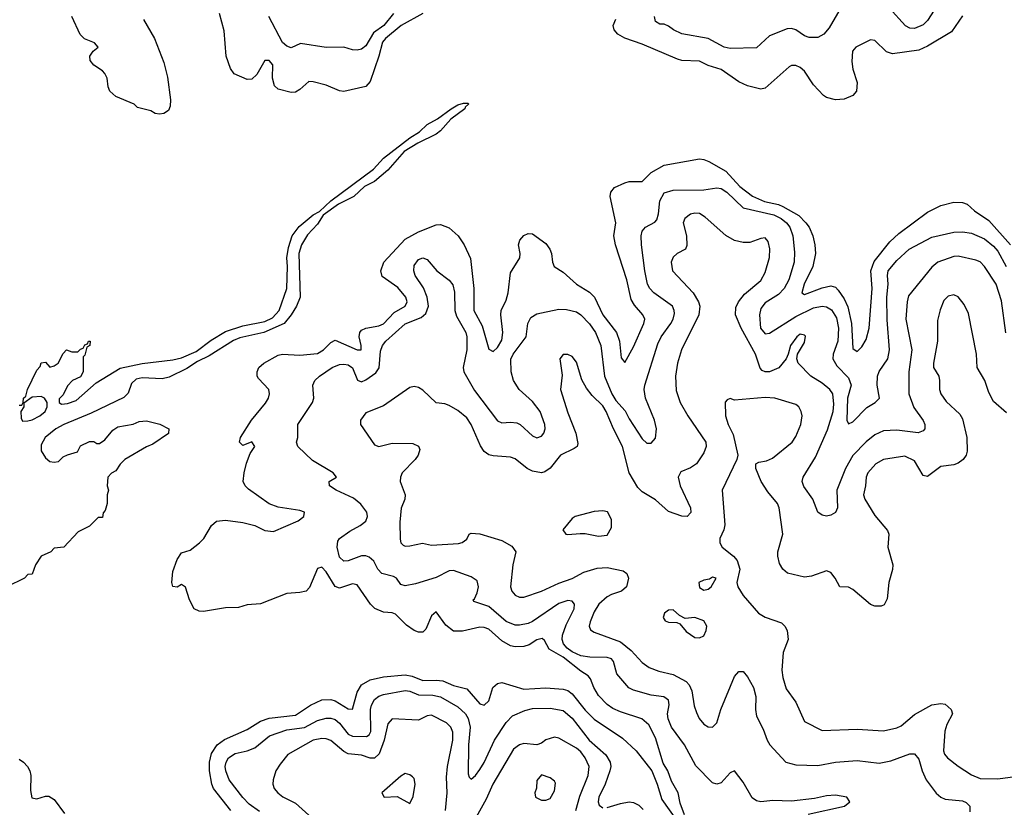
# Model space of a CAD drawing. Header units: inches. Extents: x 1384664 to 1536621, y 460766 to 646467.
# Tile 221 of 256: x 1473693 to 1478180, y 492344 to 495936. Entities that reach past the tile are written whole.
import ezdxf

# ---------------------------------------------------------------- set-up
doc = ezdxf.new("R2010")
doc.units = ezdxf.units.IN
doc.header["$MEASUREMENT"] = 0
doc.layers.add('B4479', color=7, linetype='Continuous')

msp = doc.modelspace()

# ---------------------------------------------------------------- linework, layer by layer
at = {"layer": 'B4479', "color": 5}
for points, elevation in [([(1477469, 496050), (1477381.6, 495898.4), (1477356.8, 495870), (1477330, 495855.5), (1477290, 495854.6), (1477270, 495862.5), (1477230, 495890.1), (1477210, 495895.9), (1477190, 495893.8), (1477110, 495861.7), (1477050, 495807.8), (1476930, 495805), (1476903.1, 495810), (1476830, 495850.7), (1476710, 495871.5), (1476671.7, 495890), (1476650, 495906), (1476630, 495914.9), (1476610, 495915.5), (1476590, 495927.7), (1476586, 495950)], 640), ([(1477859.9, 495980.1), (1477830, 495932.4), (1477810, 495912.4), (1477770, 495896.5), (1477750, 495897.6), (1477730, 495908.2), (1477654.7, 495990)], 640), ([(1474257.1, 495937.1), (1474306.9, 495850), (1474350, 495740.5), (1474366.3, 495673.7), (1474380.3, 495570), (1474378.6, 495541.4), (1474370, 495522.4), (1474350, 495508.8), (1474330, 495505.7), (1474310, 495508.7), (1474290, 495520.5), (1474230, 495534.8), (1474214.8, 495550), (1474130, 495586.3), (1474103.7, 495610), (1474095.8, 495630), (1474092, 495670), (1474080.4, 495690), (1474070, 495703), (1474030, 495728.2), (1474014.4, 495750), (1474012.4, 495770), (1474027.9, 495792.1), (1474050.7, 495810), (1474033, 495830), (1473988.6, 495848.6), (1473968.3, 495868.3), (1473930.3, 495950.3)], 620), ([(1475530, 495963.9), (1475430.5, 495909.5), (1475359.6, 495850), (1475346.7, 495833.3), (1475329.9, 495770), (1475290, 495653.8), (1475270, 495631.4), (1475170, 495608.9), (1475150, 495611.6), (1475090, 495637.8), (1475030, 495653.1), (1475010, 495653.4), (1474970, 495617.2), (1474950, 495605.8), (1474930, 495603.2), (1474870, 495619.7), (1474854.4, 495634.4), (1474845.1, 495670), (1474845.5, 495730), (1474830, 495749.2), (1474810, 495749.2), (1474773.3, 495686.7), (1474750, 495665.5), (1474730, 495663.2), (1474670, 495689.2), (1474652.7, 495712.7), (1474633.8, 495770), (1474624.5, 495884.5), (1474603.5, 495963.5)], 620), ([(1475395.7, 495964.3), (1475351.7, 495910), (1475304.4, 495875.6), (1475270, 495816.2), (1475250, 495802), (1475230, 495797.2), (1475210, 495798.5), (1475170, 495810.2), (1475090, 495809.3), (1474972.6, 495827.4), (1474930, 495807), (1474910, 495815.3), (1474890, 495832.7), (1474827.4, 495950)], 640), ([(1477990, 495953.3), (1477939.7, 495880.3), (1477830, 495815.4), (1477790, 495797.1), (1477670, 495780.4), (1477643.6, 495790), (1477590, 495841.7), (1477570, 495844.4), (1477502.7, 495810), (1477488.3, 495791.7), (1477484.7, 495744.7), (1477489.7, 495710), (1477509.6, 495650), (1477506, 495610), (1477489.4, 495590), (1477450, 495573.7), (1477410, 495570.4), (1477370, 495581.1), (1477355.5, 495590), (1477310, 495638.5), (1477270, 495700.8), (1477250, 495718), (1477230, 495727), (1477210, 495727.7), (1477199.6, 495720.4), (1477090, 495623), (1477070, 495619.8), (1477010, 495634), (1476970, 495652.1), (1476890, 495708.4), (1476830, 495726.9), (1476790, 495747.6), (1476710.6, 495750.6), (1476690, 495755.8), (1476530, 495825), (1476450, 495852.1), (1476419.2, 495870), (1476402.2, 495890), (1476397.6, 495910), (1476410, 495938.9)], 620), ([(1473690, 494178), (1473702, 494178), (1473709.1, 494190.9), (1473709.4, 494210), (1473720.4, 494219.6), (1473727.6, 494250), (1473770, 494338), (1473785.2, 494354.8), (1473790, 494370.8), (1473810, 494374), (1473830, 494352), (1473850, 494358), (1473868, 494370), (1473890, 494414), (1473906, 494430), (1473930, 494422), (1473958, 494422), (1473970, 494434), (1473982, 494438), (1473990, 494454), (1474002, 494458), (1474006, 494470), (1474014, 494470), (1474012, 494450), (1473998, 494442), (1473990, 494406), (1473982, 494398), (1473982, 494330), (1473970, 494308), (1473934, 494290), (1473910, 494266), (1473890, 494226), (1473872.7, 494207.3), (1473872, 494190), (1473882.8, 494182.8), (1473910, 494185.5), (1473950, 494199.3), (1474040.5, 494279.5), (1474150, 494346.5), (1474250, 494367.8), (1474390, 494384.4), (1474430, 494393.4), (1474496.8, 494423.2), (1474565.4, 494474.6), (1474630, 494514.4), (1474710, 494539.7), (1474810, 494560.2), (1474844.3, 494575.7), (1474875, 494610), (1474909.8, 494710), (1474913.1, 494810), (1474909.8, 494850), (1474917.2, 494897.2), (1474934.6, 494950), (1474966.4, 494993.6), (1475030, 495045.8), (1475059.1, 495060.9), (1475110, 495110.2), (1475305.1, 495254.9), (1475350, 495304.7), (1475470, 495396.9), (1475515, 495425), (1475550, 495458.6), (1475596.4, 495483.6), (1475658.7, 495530), (1475690, 495547.2), (1475715.8, 495555.8), (1475735.8, 495555.8), (1475738, 495550), (1475723.4, 495536.6), (1475722, 495530), (1475657.2, 495482.8), (1475610, 495429.8), (1475590, 495414.5), (1475507, 495373), (1475444.5, 495335.5), (1475370.1, 495249.9), (1475310, 495198.2), (1475264.7, 495175.3), (1475214.7, 495130), (1475145, 495095), (1475075.1, 495044.9), (1475050, 495003.8), (1475004.4, 494955.6), (1474976.6, 494910), (1474964.8, 494870), (1474970.2, 494670), (1474954, 494630), (1474930.1, 494589.9), (1474898.3, 494550), (1474804.6, 494510), (1474695.4, 494484.6), (1474666.4, 494473.6), (1474556.1, 494403.9), (1474502.3, 494377.7), (1474454.7, 494345.3), (1474374.1, 494305.9), (1474341.5, 494298.5), (1474250, 494303.1), (1474223.9, 494296.1), (1474202.4, 494277.6), (1474186.9, 494233.1), (1474167, 494213), (1474017.8, 494142.2), (1473893.4, 494090), (1473858, 494070), (1473808, 494030), (1473790, 493998), (1473791, 493970), (1473810, 493938), (1473830, 493922), (1473850, 493918), (1473870, 493922), (1473890, 493942), (1473910, 493952), (1473955.3, 493964.7), (1473970, 493992), (1474010, 494012), (1474030, 494012), (1474043.6, 494003.6), (1474056.4, 494003.6), (1474080.4, 494019.6), (1474116.4, 494063.6), (1474140.4, 494079.6), (1474210, 494092), (1474236.4, 494103.6), (1474270, 494106), (1474331.1, 494091.1), (1474372, 494070), (1474370, 494048.7), (1474299.8, 494000.2), (1474270, 493988.7), (1474172, 493930), (1474150.9, 493909.1), (1474130, 493878), (1474111.6, 493868.4), (1474094, 493850), (1474092, 493810), (1474098, 493790), (1474091.3, 493770), (1474090.9, 493729.1), (1474082, 493698), (1474072.7, 493687.3), (1474070, 493666), (1474050, 493666), (1474010, 493626), (1473959.6, 493600.4), (1473894, 493530), (1473850, 493526), (1473834, 493510), (1473790.9, 493489.1), (1473764.7, 493450), (1473750, 493408), (1473730, 493406), (1473714, 493390), (1473634, 493350)], 580), ([(1476722.4, 492310), (1476702.8, 492362.8), (1476693.1, 492410), (1476662.9, 492462.9), (1476646.5, 492510), (1476625.1, 492545.1), (1476590, 492661.1), (1476560.2, 492720.2), (1476528.2, 492748.2), (1476430, 492779.2), (1476395.3, 492795.3), (1476370, 492813.4), (1476330, 492853.7), (1476309.5, 492890), (1476294.4, 492930), (1476283.5, 492943.5), (1476250, 492964.7), (1476170, 493029.3), (1476105.7, 493065.7), (1476084.4, 493104.4), (1476073.6, 493113.6), (1476050, 493107.6), (1476014.3, 493085.7), (1475990, 493078.3), (1475950, 493076.8), (1475930, 493081), (1475890, 493103.6), (1475830, 493156.1), (1475810, 493165), (1475790, 493165.7), (1475710, 493147.4), (1475670, 493148), (1475634.6, 493174.6), (1475590, 493235.3), (1475570, 493217.6), (1475543.7, 493156.3), (1475530, 493143.5), (1475510, 493143.6), (1475490, 493151.2), (1475454.8, 493174.8), (1475405.8, 493225.8), (1475390, 493231.4), (1475350, 493235), (1475311.1, 493251.1), (1475292, 493270), (1475230, 493359.6), (1475210, 493363.5), (1475150, 493343.4), (1475130.7, 493350.7), (1475090, 493418.6), (1475070, 493439.7), (1475050, 493433.1), (1475013.5, 493346.5), (1474997.4, 493330), (1474970, 493323.2), (1474910, 493319.7), (1474790, 493271.8), (1474730, 493267.2), (1474690, 493255.3), (1474630, 493254.6), (1474530, 493237.7), (1474510, 493238.4), (1474487.8, 493250), (1474467.1, 493290), (1474448.3, 493348.3), (1474430, 493360.7), (1474410, 493348), (1474390, 493351.3), (1474385.3, 493370), (1474390, 493419), (1474410, 493474.5), (1474430, 493505.2), (1474470, 493517.2), (1474512, 493550), (1474531.7, 493570), (1474566.7, 493630), (1474590, 493649.8), (1474630, 493654), (1474710, 493643.8), (1474763.5, 493630), (1474810, 493606.2), (1474850, 493602.4), (1474962.4, 493650), (1474987.4, 493670), (1474990.3, 493690), (1474970, 493698.2), (1474870, 493713.6), (1474830, 493728.9), (1474735.5, 493795.5), (1474720.3, 493810), (1474710.3, 493830), (1474715, 493870), (1474726.5, 493913.5), (1474742.4, 493957.6), (1474764, 493990), (1474750, 494010.6), (1474710, 493994), (1474694, 494010), (1474698.9, 494030), (1474749.2, 494110), (1474813.3, 494186.7), (1474826.4, 494210), (1474830.8, 494230), (1474827.5, 494250), (1474780.3, 494300.3), (1474775.1, 494310), (1474774.8, 494330), (1474783.2, 494350), (1474805.6, 494370), (1474870, 494406.5), (1474890, 494411.1), (1474970, 494406.8), (1475050, 494414.1), (1475077, 494430), (1475110, 494464.3), (1475130, 494474), (1475230, 494429.9), (1475249, 494431), (1475249.5, 494450), (1475239.4, 494490), (1475242.7, 494510), (1475250, 494519.8), (1475270.5, 494529.5), (1475330, 494539.6), (1475350, 494549.2), (1475399.3, 494600.7), (1475449.4, 494630), (1475459.2, 494650), (1475451.9, 494670), (1475415.4, 494715.4), (1475345.1, 494765.1), (1475338.6, 494790), (1475351.6, 494830), (1475450, 494934.4), (1475510, 494968), (1475590, 495000.5), (1475610, 495001.9), (1475650, 494987.2), (1475691.4, 494950), (1475718, 494910), (1475746.9, 494846.9), (1475762.1, 494710), (1475761.8, 494610), (1475800.5, 494540.5), (1475830, 494434), (1475850, 494423.5), (1475870, 494441.8), (1475890, 494474), (1475894.9, 494510), (1475885.7, 494590), (1475887.3, 494610), (1475910, 494657), (1475918.5, 494690), (1475930, 494781.6), (1475971.3, 494850), (1475973.1, 494870), (1475965.3, 494910), (1475971.6, 494930), (1475990, 494951.8), (1476010, 494960.8), (1476030, 494959.3), (1476090, 494915.5), (1476108.9, 494890), (1476116.1, 494870), (1476120.2, 494830), (1476128.8, 494810), (1476170, 494785.2), (1476230, 494729.9), (1476290, 494693), (1476311.9, 494670), (1476350.7, 494590), (1476413, 494510), (1476426.3, 494470), (1476433.8, 494393.8), (1476450, 494373.2), (1476490, 494444.2), (1476536.8, 494550), (1476541.8, 494570), (1476532.3, 494590), (1476493.9, 494633.9), (1476479.4, 494659.4), (1476460.3, 494750), (1476407.5, 494910), (1476400.1, 494950), (1476409.5, 495010), (1476383, 495130), (1476386.8, 495150), (1476404, 495170), (1476450, 495192.7), (1476470, 495198), (1476530, 495197.7), (1476570, 495239.3), (1476630, 495273.3), (1476790, 495301.5), (1476810, 495298.3), (1476833.7, 495290), (1476910, 495245.2), (1476974.9, 495174.9), (1477031.8, 495131.8), (1477087.1, 495107.1), (1477150, 495093.3), (1477170, 495084.3), (1477243.8, 495043.8), (1477275.7, 495010), (1477290, 494989.8), (1477307.1, 494950), (1477316.7, 494910), (1477319.2, 494870), (1477307.1, 494810), (1477267.3, 494730), (1477256.8, 494690), (1477270, 494682.3), (1477350, 494712.7), (1477390, 494721.7), (1477410, 494716.1), (1477423, 494703), (1477450, 494663.7), (1477466.6, 494626.6), (1477484.2, 494550), (1477490, 494437.2), (1477510, 494422.4), (1477530, 494444.7), (1477550, 494478.3), (1477564.7, 494530), (1477576.9, 494710), (1477571.7, 494790), (1477586.7, 494833.3), (1477657.6, 494922.4), (1477698.7, 494961.3), (1477830, 495058.3), (1477890, 495088.2), (1477950, 495104.3), (1477990, 495102), (1478010, 495094), (1478044.2, 495064.2), (1478110, 495020.1), (1478208.6, 494910)], 620), ([(1477286.3, 492313.7), (1477451.1, 492348.9), (1477476.4, 492370), (1477462.8, 492390), (1477410, 492399), (1477370, 492397), (1477315, 492385), (1477210, 492373.1), (1477124.3, 492375.7), (1477070, 492369.1), (1477050, 492373.7), (1477030, 492387.4), (1476990, 492458.7), (1476950, 492510.4), (1476930, 492501.6), (1476890, 492455.8), (1476870, 492450.3), (1476850, 492456.5), (1476773.9, 492533.9), (1476722.6, 492630), (1476662.9, 492710), (1476648.5, 492748.5), (1476645.5, 492770), (1476651.8, 492811.8), (1476650, 492833.6), (1476627.7, 492847.7), (1476570, 492856.1), (1476490, 492877.9), (1476468.5, 492888.5), (1476413.8, 492953.8), (1476399.5, 493010), (1476390, 493021.3), (1476370, 493027.9), (1476290.3, 493029.7), (1476250, 493035.8), (1476210, 493053.3), (1476187.4, 493070), (1476171, 493090), (1476165.2, 493110), (1476166.6, 493130), (1476183.3, 493176.7), (1476218.8, 493250), (1476221.7, 493270), (1476210, 493284.5), (1476190, 493287.1), (1476150, 493274.2), (1476030, 493191.9), (1476010, 493183.3), (1475970, 493174.7), (1475950, 493175.7), (1475910, 493191.4), (1475830, 493259.6), (1475762.5, 493282.5), (1475758.8, 493290), (1475765.1, 493294.9), (1475777.6, 493322.4), (1475784.1, 493350), (1475776.8, 493376.8), (1475750, 493396.1), (1475670, 493424.2), (1475650, 493423.3), (1475590, 493393), (1475496.9, 493363.1), (1475450, 493355), (1475430, 493360.3), (1475409.5, 493389.5), (1475396.8, 493396.8), (1475343.2, 493410), (1475325.2, 493430), (1475307.2, 493467.2), (1475285.7, 493485.7), (1475270, 493491.2), (1475250, 493490.8), (1475190, 493468.3), (1475170, 493467.2), (1475150, 493484.9), (1475139.8, 493530), (1475141.8, 493558.2), (1475150.2, 493569.8), (1475196.6, 493603.4), (1475244.6, 493630), (1475270.1, 493649.9), (1475278, 493670), (1475274.9, 493690), (1475246.8, 493726.8), (1475214.5, 493754.5), (1475134.8, 493790), (1475104, 493810), (1475102.8, 493830), (1475136, 493850), (1475120.5, 493870), (1475026.6, 493926.6), (1474960.3, 493990), (1474954.6, 494010), (1474959.7, 494030), (1474960.6, 494090), (1475027.3, 494190), (1475032.8, 494210), (1475028, 494270), (1475037.6, 494290), (1475058.4, 494310), (1475116.5, 494350), (1475150, 494364.1), (1475170, 494365.9), (1475190, 494362.1), (1475210, 494347.9), (1475232.5, 494292.5), (1475250, 494284.5), (1475270, 494293.5), (1475315, 494325), (1475331.6, 494348.4), (1475336.3, 494423.7), (1475346.3, 494450), (1475360.5, 494470), (1475450, 494548.8), (1475522.3, 494577.7), (1475543.8, 494596.2), (1475555.4, 494630), (1475550.1, 494670), (1475532.7, 494712.7), (1475495.5, 494770), (1475488.1, 494790), (1475490, 494815.6), (1475510, 494842.6), (1475530, 494849.7), (1475550, 494842.4), (1475594, 494790), (1475650, 494748.6), (1475666.7, 494726.7), (1475673.5, 494693.5), (1475675.4, 494610), (1475684, 494584), (1475725.2, 494510), (1475730.9, 494490), (1475729.9, 494430.1), (1475714.2, 494350), (1475716.4, 494330), (1475764.7, 494244.7), (1475870, 494107.2), (1475890, 494097.2), (1475930, 494101), (1475957.5, 494097.5), (1475972.9, 494090), (1476030, 494037.7), (1476050, 494029.7), (1476070, 494036.9), (1476081.1, 494050), (1476087.8, 494070), (1476086.5, 494090), (1476064.5, 494150), (1476030, 494194.8), (1475969.5, 494249.5), (1475942.7, 494290), (1475932.1, 494330), (1475931.3, 494388.7), (1475941.1, 494410), (1476000.2, 494490), (1476007.9, 494550), (1476022.5, 494577.5), (1476050, 494594.4), (1476070, 494599.3), (1476150, 494616.4), (1476185.1, 494614.9), (1476230, 494603.2), (1476250, 494590.6), (1476290, 494548.4), (1476316.7, 494510), (1476340.9, 494450), (1476357.5, 494310), (1476390.8, 494230), (1476410, 494199.2), (1476452.1, 494152.1), (1476470, 494116.5), (1476530, 494025.4), (1476550, 494004.2), (1476555.6, 494004.4), (1476570, 494005.6), (1476590, 494027), (1476594.8, 494070), (1476585.4, 494110), (1476544.8, 494210), (1476539, 494250), (1476541.8, 494270), (1476601.4, 494458.6), (1476615.9, 494490), (1476660.6, 494550), (1476670.6, 494570), (1476676.4, 494596.4), (1476675.9, 494610), (1476667, 494630), (1476582.5, 494690), (1476564.3, 494710), (1476554.1, 494730), (1476541.3, 494790), (1476526.1, 494910), (1476525.3, 494950), (1476530, 494971.2), (1476545.3, 494990), (1476587.2, 495012.8), (1476596.2, 495023.8), (1476603.9, 495050), (1476610.1, 495110), (1476630, 495146.6), (1476670, 495158.1), (1476810, 495159.6), (1476870, 495168.5), (1476890, 495165.7), (1476915.4, 495150), (1476990, 495078), (1477130, 495046.4), (1477163.4, 495030), (1477186.9, 495010), (1477202.5, 494990), (1477216.7, 494950), (1477224.2, 494875.8), (1477222.5, 494830), (1477197.4, 494750), (1477176.4, 494710), (1477150, 494683.4), (1477090, 494644.5), (1477070, 494619.6), (1477063.6, 494590), (1477069, 494530), (1477090, 494503.4), (1477110, 494506.8), (1477230, 494582.3), (1477310, 494621.3), (1477350, 494629), (1477370, 494626), (1477392.8, 494612.8), (1477415.7, 494575.7), (1477424.5, 494530), (1477420.6, 494470), (1477400.4, 494410), (1477398.1, 494390), (1477416.9, 494356.9), (1477470, 494302.4), (1477481.5, 494270), (1477465.7, 494210), (1477461.8, 494110), (1477470, 494093), (1477490, 494102.2), (1477552.8, 494167.2), (1477591.7, 494190), (1477611.8, 494210), (1477600.1, 494270), (1477601.6, 494310), (1477610, 494332.3), (1477649.5, 494390), (1477657, 494430), (1477646.6, 494566.6), (1477644.3, 494670), (1477650.1, 494730), (1477646.9, 494770), (1477651.3, 494790), (1477690, 494837.5), (1477746, 494890), (1477850, 494945), (1477950, 494966.6), (1477990, 494968), (1478030, 494963), (1478090, 494936.9), (1478130, 494903.8), (1478150, 494880.2), (1478188.6, 494810)], 640), ([(1478187.5, 494507.5), (1478166.5, 494653.5), (1478142.8, 494730), (1478090, 494810.8), (1478070, 494831.3), (1478050, 494839.5), (1477970, 494857.5), (1477950, 494856.1), (1477877, 494830), (1477850, 494807.7), (1477743.3, 494676.7), (1477736.8, 494650), (1477730.6, 494570), (1477758.8, 494430), (1477744.8, 494330), (1477744.3, 494230), (1477766.8, 494166.8), (1477810, 494108.5), (1477817.8, 494090), (1477817.2, 494070), (1477810, 494060.4), (1477787.7, 494052.3), (1477690, 494064.7), (1477630, 494061.6), (1477590, 494043.4), (1477550, 494011.2), (1477490, 493948.1), (1477456, 493890), (1477416.8, 493790), (1477420.3, 493710), (1477411.1, 493688.9), (1477390, 493676.2), (1477370, 493671.8), (1477350, 493676.2), (1477330, 493689.6), (1477307.3, 493750), (1477266.6, 493806.6), (1477258.7, 493830), (1477263.5, 493850), (1477319.2, 493940.8), (1477374.1, 494065.9), (1477399.4, 494150), (1477403.1, 494183.1), (1477398.3, 494230), (1477385.4, 494250), (1477350, 494277.9), (1477297.6, 494310), (1477239.7, 494370), (1477234, 494390), (1477237.4, 494410), (1477270, 494464), (1477273.2, 494493.2), (1477270, 494498), (1477250, 494501.7), (1477234, 494490), (1477205, 494450), (1477195.3, 494410), (1477185.4, 494390), (1477151.7, 494348.3), (1477110.4, 494330), (1477089.5, 494329.5), (1477076.3, 494336.3), (1477067.5, 494347.5), (1477045.6, 494410), (1476979.9, 494530), (1476955.2, 494590), (1476956.3, 494623.7), (1476969, 494650), (1476996.4, 494683.6), (1477070, 494746.9), (1477090, 494783.8), (1477110, 494852), (1477111.4, 494891.4), (1477104.2, 494924.2), (1477090, 494940.7), (1477070, 494938.7), (1477019.6, 494920.4), (1476990, 494919.7), (1476950, 494928.4), (1476910, 494952.2), (1476816.2, 495036.2), (1476790, 495051.8), (1476770, 495054.2), (1476750, 495049.8), (1476723.6, 495030), (1476715.9, 495010), (1476731.8, 494950), (1476733.4, 494906.6), (1476726.7, 494890), (1476688.4, 494870), (1476670, 494853.3), (1476661.2, 494830), (1476668.1, 494790), (1476762.4, 494690), (1476786.2, 494650), (1476792.9, 494630), (1476787.8, 494590), (1476708.8, 494430), (1476690.7, 494370), (1476682, 494310), (1476685, 494245), (1476702.9, 494190), (1476736.9, 494130), (1476818.9, 494010), (1476821.6, 493990), (1476810, 493960.5), (1476777.3, 493910), (1476750, 493891.7), (1476706.4, 493873.6), (1476692.8, 493850), (1476702.7, 493810), (1476749.2, 493710), (1476751.9, 493688.1), (1476734, 493670), (1476710, 493671.7), (1476650, 493693.7), (1476590, 493745.8), (1476530, 493782.5), (1476510, 493802.4), (1476469.9, 493870), (1476439.3, 493990), (1476399, 494070), (1476365.7, 494150), (1476350, 494174.8), (1476301.7, 494221.7), (1476275.7, 494255.7), (1476254.3, 494294.3), (1476230, 494374), (1476210, 494400.5), (1476190, 494409.6), (1476170, 494409.6), (1476154, 494390), (1476164.7, 494315.3), (1476157.6, 494250), (1476190, 494143), (1476226.7, 494050), (1476235.9, 494004.1), (1476232.6, 493990), (1476219.5, 493980.5), (1476157.6, 493950), (1476110, 493891.2), (1476086.3, 493873.7), (1476070, 493869.3), (1476030, 493877.4), (1476005.3, 493890), (1475950, 493932.9), (1475930, 493941.8), (1475850, 493946.6), (1475830, 493952.2), (1475810, 493966.9), (1475792, 493992), (1475750.7, 494090), (1475730, 494121), (1475690, 494154), (1475650, 494176), (1475630, 494183.6), (1475590, 494189.3), (1475530, 494246), (1475510, 494258), (1475490, 494262.9), (1475470, 494258.7), (1475350, 494174.7), (1475270, 494142.7), (1475246.4, 494110), (1475246, 494090), (1475310, 493997.6), (1475330, 493989), (1475390, 494004.6), (1475483.8, 494003.8), (1475510, 493990.8), (1475515.5, 493975.5), (1475508.4, 493950), (1475495.3, 493930), (1475435.8, 493870), (1475427.4, 493850), (1475426.9, 493830), (1475449, 493770), (1475447.6, 493750), (1475430.9, 493709.1), (1475425.1, 493645.1), (1475427.3, 493567.3), (1475430.2, 493550.2), (1475439.9, 493539.9), (1475450, 493535.3), (1475470, 493536.5), (1475528.9, 493548.9), (1475570, 493540.3), (1475692.3, 493547.7), (1475708.7, 493551.3), (1475730, 493566.4), (1475740.9, 493590), (1475750, 493594.6), (1475789.1, 493590.9), (1475890, 493561.1), (1475935.4, 493535.4), (1475954.3, 493510), (1475939.8, 493450), (1475928.7, 493350), (1475935.5, 493330), (1475950, 493311.6), (1475970, 493302.5), (1475990, 493302.3), (1476070, 493330.1), (1476150, 493366.7), (1476210, 493388), (1476263.4, 493416.6), (1476324.5, 493435.5), (1476370, 493437.8), (1476443.2, 493423.2), (1476460.2, 493410), (1476467.8, 493390), (1476457.6, 493350), (1476436, 493330), (1476390, 493315.4), (1476370, 493304), (1476331.6, 493270), (1476310, 493235.4), (1476293, 493190), (1476287.7, 493170), (1476293.5, 493153.5), (1476310, 493143.5), (1476430, 493098.3), (1476478.7, 493058.7), (1476530, 493004.5), (1476561.8, 492981.8), (1476604.8, 492964.8), (1476670, 492949.4), (1476730, 492917.6), (1476743.1, 492903.1), (1476755.9, 492875.9), (1476766.9, 492806.9), (1476776.3, 492776.3), (1476789.6, 492749.6), (1476810, 492724), (1476830, 492711.4), (1476850, 492710.2), (1476870, 492728.9), (1476887.8, 492790), (1476950, 492941.3), (1476970, 492964.4), (1476990, 492963.8), (1477010, 492939.5), (1477037.3, 492890), (1477047.6, 492850), (1477045.8, 492790), (1477050, 492760.7), (1477081.1, 492701.1), (1477099.4, 492650), (1477111.8, 492630), (1477184.4, 492550), (1477230, 492537.7), (1477330, 492535.6), (1477410.5, 492549.5), (1477510, 492558.3), (1477610, 492546.4), (1477663.3, 492556.7), (1477750, 492588.9), (1477770, 492588.4), (1477790, 492564), (1477805, 492510), (1477823.5, 492470), (1477868.8, 492408.8), (1477890, 492391.1), (1477910, 492381.9), (1477990, 492373.2), (1478006.1, 492366.1), (1478022.4, 492350), (1478023.1, 492323.1)], 660), ([(1478190, 494142.6), (1478130, 494195.6), (1478110, 494236.2), (1478091.4, 494291.4), (1478056.8, 494350), (1478053.1, 494410), (1478015.9, 494595.9), (1477997.5, 494637.5), (1477970, 494672.1), (1477950, 494681), (1477924.1, 494675.9), (1477903.9, 494656.1), (1477886.9, 494613.1), (1477875.5, 494564.5), (1477875.2, 494470), (1477857.4, 494370), (1477857.8, 494350), (1477880.7, 494310), (1477885.2, 494290), (1477883.8, 494250), (1477890.3, 494230), (1477914.8, 494194.8), (1477977, 494137), (1477990, 494116.3), (1478008.3, 494030), (1478011.1, 493968.9), (1478006, 493950), (1477992.2, 493930), (1477970, 493913.7), (1477950, 493906.3), (1477890, 493897.9), (1477830, 493853.6), (1477810, 493857.7), (1477770, 493924.7), (1477726, 493946), (1477628.8, 493930), (1477594.7, 493910), (1477557.5, 493870), (1477550.2, 493850), (1477547.7, 493810), (1477538.4, 493770), (1477543.7, 493750), (1477590, 493674.3), (1477647.2, 493607.2), (1477654.2, 493590), (1477649.4, 493530), (1477671.7, 493450), (1477670.8, 493429.2), (1477653.8, 493370), (1477645.3, 493294.7), (1477631.6, 493268.4), (1477618.3, 493261.7), (1477590, 493261.5), (1477570, 493269.8), (1477490, 493337.8), (1477470, 493349), (1477429.8, 493349.8), (1477409.7, 493390), (1477390, 493414.7), (1477370, 493422.4), (1477301.4, 493398.6), (1477270, 493394.5), (1477191.8, 493411.8), (1477169.8, 493429.8), (1477155.7, 493455.7), (1477148.2, 493490), (1477148, 493510), (1477169.8, 493590), (1477154, 493710), (1477146.6, 493730), (1477102.4, 493782.4), (1477071.2, 493830), (1477048.1, 493890), (1477048.2, 493910), (1477061.8, 493918.2), (1477095.9, 493924.1), (1477123.7, 493936.3), (1477213.6, 494010), (1477230, 494035.8), (1477253.2, 494090), (1477258.4, 494130), (1477254, 494150), (1477243.1, 494170), (1477230, 494180.9), (1477134, 494210), (1477090, 494212.8), (1476950, 494201.2), (1476930, 494208.7), (1476916.9, 494203.1), (1476908.4, 494191.6), (1476908.8, 494130), (1476921.3, 494090), (1476944, 494044), (1476965.4, 493950), (1476961.6, 493930), (1476894.4, 493790), (1476906.9, 493633.1), (1476901.8, 493610), (1476883.6, 493570), (1476883.2, 493550), (1476893.7, 493530), (1476945.5, 493490), (1476962, 493470), (1476974.8, 493430), (1476960.7, 493370), (1476964.9, 493350), (1476990.4, 493310), (1477060.3, 493230), (1477090, 493212.2), (1477164.9, 493184.9), (1477179.6, 493170), (1477190.1, 493150.1), (1477195.5, 493110), (1477172.3, 493050), (1477165.4, 492970), (1477170, 492936), (1477185.3, 492885.3), (1477230, 492824.4), (1477270, 492735.3), (1477350, 492695.2), (1477510, 492700.6), (1477630, 492693.4), (1477690, 492707), (1477710, 492715.9), (1477770, 492768.1), (1477850, 492811.1), (1477890, 492818.5), (1477910, 492814), (1477937.6, 492790), (1477943.6, 492770), (1477918.1, 492721.9), (1477908.5, 492691.5), (1477902.4, 492602.4), (1477906.9, 492586.9), (1477921.3, 492570), (1477970, 492531.9), (1478030, 492492.4), (1478070, 492476.1), (1478150, 492474.7), (1478230, 492485.5)], 680), ([(1474654.1, 492330), (1474576.4, 492430), (1474568.6, 492450), (1474558.1, 492510), (1474557.3, 492550), (1474567.1, 492590), (1474593, 492630), (1474626.6, 492653.4), (1474730, 492699.5), (1474790, 492737.8), (1474830, 492751.5), (1474950, 492765), (1475017.6, 492810), (1475070, 492834.5), (1475110, 492836.5), (1475130, 492829.5), (1475190, 492793.1), (1475210, 492792.4), (1475230.1, 492869.9), (1475250, 492902.7), (1475290, 492926), (1475350, 492940.1), (1475450, 492949.1), (1475481.9, 492941.9), (1475530, 492922), (1475590, 492924.7), (1475620.5, 492920.5), (1475670, 492899.9), (1475730, 492884.1), (1475790, 492816.8), (1475810, 492809.9), (1475830, 492829.6), (1475849.4, 492890.6), (1475870, 492909.2), (1475890, 492914.1), (1475990, 492883.7), (1476090, 492889.2), (1476170, 492883.4), (1476190, 492876.6), (1476210, 492861.1), (1476270, 492787.5), (1476310, 492746.6), (1476440.3, 492660.3), (1476502, 492602), (1476573.6, 492510), (1476598.4, 492450), (1476619.3, 492379.3), (1476686.3, 492286.3)], 620), ([(1474785.7, 492325.7), (1474738.7, 492358.7), (1474710, 492388.6), (1474646.5, 492470), (1474631.9, 492510), (1474629.6, 492530), (1474633.5, 492550), (1474644.6, 492570), (1474675.3, 492590), (1474730, 492602), (1474764.4, 492615.6), (1474830.3, 492670), (1474910, 492697.1), (1474990, 492708.5), (1475050, 492739.5), (1475090, 492750.9), (1475110, 492750.8), (1475130, 492744.2), (1475150, 492728.7), (1475190, 492678.5), (1475208.6, 492668.6), (1475273, 492667), (1475284.7, 492675.3), (1475292.3, 492690), (1475291.5, 492790), (1475295.7, 492810), (1475310, 492835.9), (1475329.5, 492850.5), (1475350, 492858.4), (1475450, 492877.7), (1475470, 492874.6), (1475510, 492857.3), (1475575.9, 492855.9), (1475610, 492848.1), (1475690, 492802.5), (1475723.8, 492770), (1475736.2, 492750), (1475745.9, 492710), (1475737.5, 492630), (1475737.2, 492497.2), (1475741.6, 492481.6), (1475750, 492473.3), (1475770, 492489.8), (1475790, 492516.1), (1475810, 492548.7), (1475856.8, 492650), (1475910, 492730.6), (1475938.4, 492761.6), (1475994.2, 492785.8), (1476030, 492794.6), (1476110, 492796.9), (1476170, 492785.6), (1476210, 492751.1), (1476288.4, 492650), (1476363.2, 492583.2), (1476383.7, 492550), (1476386.1, 492530), (1476382.3, 492510), (1476360.7, 492450), (1476331.3, 492390), (1476328.3, 492370), (1476333.5, 492353.5), (1476350, 492342.2)], 640), ([(1475633.1, 492330), (1475641.1, 492410), (1475637.7, 492482.3), (1475641.9, 492530), (1475666, 492650), (1475666.6, 492686.6), (1475656.7, 492710), (1475637.5, 492730), (1475570, 492764.4), (1475550, 492761.8), (1475510, 492742.1), (1475390, 492747.3), (1475370, 492725.1), (1475353.7, 492650), (1475331.1, 492588.9), (1475310, 492569.2), (1475290, 492568.6), (1475250, 492581.8), (1475190, 492588), (1475170, 492598.5), (1475110, 492648.8), (1475090, 492655.9), (1475070, 492657.5), (1475030, 492649.9), (1474915.1, 492584.9), (1474879, 492541), (1474860.5, 492510), (1474847.4, 492470), (1474846, 492450), (1474853, 492430), (1474869.1, 492410), (1474892.3, 492392.3), (1474950, 492363.8), (1475010, 492307.9)], 660), ([(1476226.8, 492330), (1476245.1, 492394.9), (1476282.9, 492490), (1476287.7, 492530), (1476270.3, 492570), (1476250, 492597.4), (1476230, 492613.7), (1476150, 492659.3), (1476130, 492664.1), (1476090, 492651.4), (1476070, 492636.8), (1476050, 492629.8), (1475990, 492634.8), (1475970, 492629), (1475943.2, 492610), (1475849, 492450), (1475818.7, 492381.3), (1475750, 492258.3)], 660), ([(1473690, 492563.4), (1473710, 492549.9), (1473728.6, 492530), (1473739.3, 492510), (1473743.8, 492490), (1473741.3, 492421.3), (1473748, 492388), (1473770, 492382.6), (1473810, 492395.6), (1473825.4, 492394.6), (1473850, 492379.8), (1473896.1, 492316.1)], 620), ([(1476370, 492342.8), (1476430, 492362.2), (1476470, 492368.9), (1476490, 492366.4), (1476514.7, 492354.7), (1476534.7, 492334.7)], 640)]:
    msp.add_lwpolyline(points, dxfattribs=dict(at, elevation=elevation))
for points, elevation in [([(1473790, 494218), (1473750, 494215.3), (1473712, 494188), (1473711.3, 494170), (1473698, 494150), (1473699.6, 494119.6), (1473705.4, 494105.4), (1473730, 494106.8), (1473750, 494111), (1473784, 494130), (1473808.7, 494150), (1473818, 494170), (1473818, 494190), (1473806, 494210)], 580), ([(1476350, 493696.9), (1476310, 493693), (1476224.7, 493670), (1476210, 493661.2), (1476167.3, 493610), (1476182, 493590), (1476190, 493588.2), (1476246.8, 493593.2), (1476270, 493592.7), (1476330, 493580.3), (1476370, 493584.9), (1476390, 493621), (1476390, 493657.2), (1476371.4, 493691.4)], 680), ([(1476850, 493393.2), (1476836, 493384), (1476810, 493380.9), (1476787.7, 493370), (1476790, 493347.3), (1476810, 493334.8), (1476830, 493338.8), (1476844, 493350), (1476866, 493390)], 680), ([(1476670, 493245.2), (1476650, 493242.7), (1476631, 493230), (1476624.9, 493210), (1476634.4, 493194.4), (1476650, 493188), (1476687.1, 493187.1), (1476701, 493181), (1476730, 493146.8), (1476770, 493118.8), (1476790, 493117.3), (1476810, 493126.8), (1476820.9, 493150), (1476823.7, 493170), (1476810, 493195.1), (1476770, 493209.3), (1476724.7, 493204.7), (1476699.3, 493219.3)], 680), ([(1475450, 492498), (1475430, 492486), (1475342.8, 492410), (1475354, 492390), (1475413.2, 492393.2), (1475470, 492361), (1475485.6, 492394.4), (1475495.6, 492450), (1475490, 492475.3), (1475483.2, 492483.2), (1475470, 492492.7)], 680), ([(1476070, 492493.2), (1476050, 492466), (1476048.1, 492431.9), (1476040.7, 492410), (1476044, 492390), (1476070, 492377.1), (1476090, 492377.1), (1476110, 492384.9), (1476130, 492418.8), (1476134.2, 492454.2), (1476130, 492464), (1476110, 492479)], 680)]:
    msp.add_lwpolyline(points, close=True, dxfattribs=dict(at, elevation=elevation))

doc.saveas('drawing.dxf')
